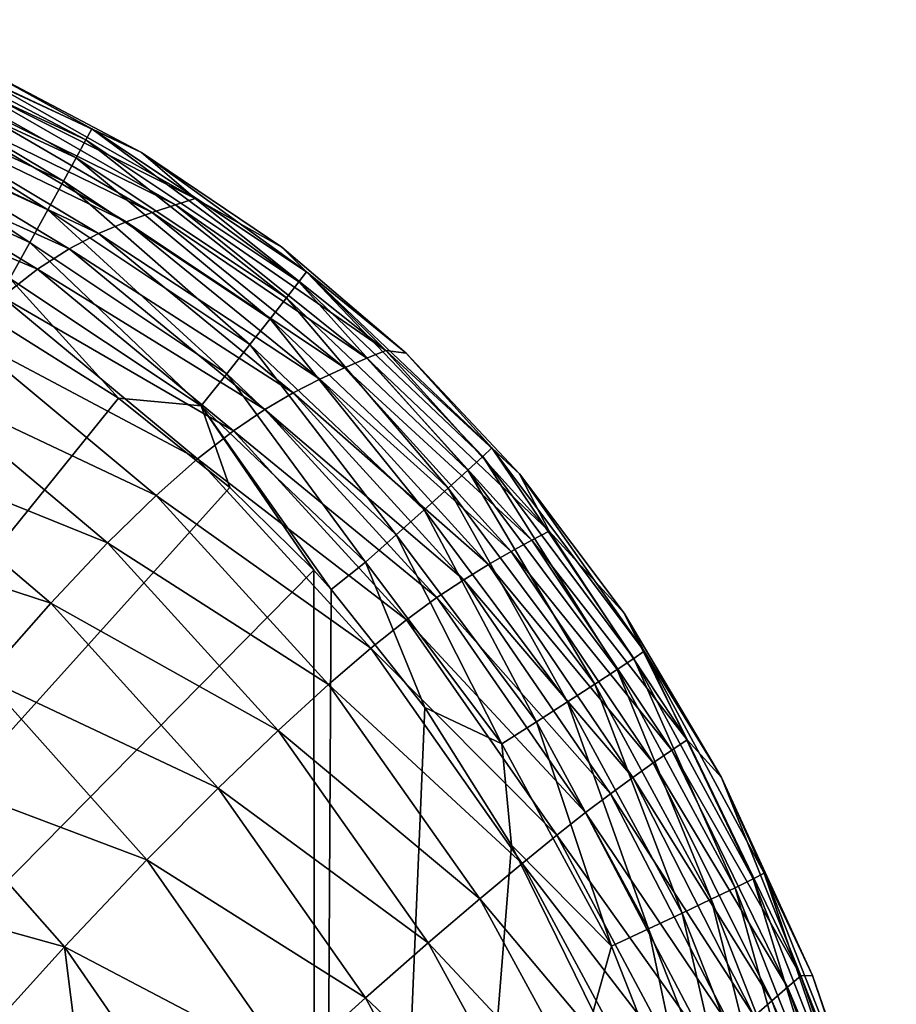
# Model space of a CAD drawing. Header units: metres. Extents: x -59 to 113, y -107 to 107.
# Tile 135 of 192: x 2.48 to 6.56, y 98.83 to 103.42. Entities that reach past the tile are written whole.
import ezdxf

# ---------------------------------------------------------------- set-up
doc = ezdxf.new("R2010")
doc.units = ezdxf.units.M
doc.layers.add('solid_20_382_333_XXX', color=7, linetype='CONTINUOUS')

msp = doc.modelspace()

# ---------------------------------------------------------------- linework, layer by layer
at = {"layer": 'solid_20_382_333_XXX'}
for points in [[(2.789294, 102.856209, -23.114727), (1.718862, 103.416122, -23.301361), (1.697858, 103.360718, -23.110432)], [(1.718862, 103.416122, -23.301361), (2.817187, 102.90815, -23.305901), (2.29675, 103.19368, -23.508377)], [(2.789294, 102.856209, -23.114727), (2.817187, 102.90815, -23.305901), (1.718862, 103.416122, -23.301361)], [(1.697858, 103.360718, -23.110432), (1.66433, 103.27256, -22.938044), (2.744291, 102.773575, -22.942068)], [(2.789294, 102.856209, -23.114727), (1.697858, 103.360718, -23.110432), (2.744291, 102.773575, -22.942068)], [(1.66433, 103.27256, -22.938044), (1.619795, 103.15564, -22.788403), (2.684231, 102.663994, -22.792143)], [(2.744291, 102.773575, -22.942068), (1.66433, 103.27256, -22.938044), (2.684231, 102.663994, -22.792143)], [(2.29675, 103.19368, -23.508377), (3.048411, 102.797379, -23.512627), (2.280148, 103.159904, -27.30002)], [(2.817187, 102.90815, -23.305901), (3.048411, 102.797379, -23.512627), (2.29675, 103.19368, -23.508377)], [(1.619795, 103.15564, -22.788403), (1.565769, 103.013931, -22.665709), (2.611166, 102.531204, -22.66917)], [(2.684231, 102.663994, -22.792143), (1.619795, 103.15564, -22.788403), (2.611166, 102.531204, -22.66917)], [(2.077554, 103.11129, -34.271145), (2.188069, 103.138664, -30.914503), (3.205858, 102.555046, -30.91791)], [(2.188069, 103.138664, -30.914503), (2.280148, 103.159904, -27.30002), (3.297205, 102.583717, -27.302631)], [(3.205858, 102.555046, -30.91791), (2.188069, 103.138664, -30.914503), (3.297205, 102.583717, -27.302631)], [(3.048411, 102.797379, -23.512627), (3.297205, 102.583717, -27.302631), (2.280148, 103.159904, -27.30002)], [(1.955529, 103.076324, -37.371918), (2.077554, 103.11129, -34.271145), (3.096597, 102.51889, -34.275902)], [(3.096597, 102.51889, -34.275902), (2.077554, 103.11129, -34.271145), (3.205858, 102.555046, -30.91791)], [(1.82583, 103.030029, -40.219788), (1.955529, 103.076324, -37.371918), (2.976043, 102.474899, -37.378849)], [(2.976043, 102.474899, -37.378849), (1.955529, 103.076324, -37.371918), (3.096597, 102.51889, -34.275902)], [(1.565769, 103.013931, -22.665709), (1.503768, 102.851418, -22.574169), (2.527146, 102.378937, -22.577368)], [(2.611166, 102.531204, -22.66917), (1.565769, 103.013931, -22.665709), (2.527146, 102.378937, -22.577368)], [(1.689406, 102.966446, -42.818935), (1.82583, 103.030029, -40.219788), (2.847445, 102.420212, -40.229782)], [(2.847445, 102.420212, -40.229782), (1.82583, 103.030029, -40.219788), (2.976043, 102.474899, -37.378849)], [(1.543831, 102.876877, -45.17598), (1.689406, 102.966446, -42.818935), (2.710915, 102.349548, -42.832775)], [(2.710915, 102.349548, -42.832775), (1.689406, 102.966446, -42.818935), (2.847445, 102.420212, -40.229782)], [(3.780715, 102.196098, -23.122675), (2.817187, 102.90815, -23.305901), (2.789294, 102.856209, -23.114727)], [(2.817187, 102.90815, -23.305901), (3.816121, 102.242874, -23.313967), (3.048411, 102.797379, -23.512627)], [(3.780715, 102.196098, -23.122675), (3.816121, 102.242874, -23.313967), (2.817187, 102.90815, -23.305901)], [(1.385107, 102.751343, -47.298733), (1.543831, 102.876877, -45.17598), (2.562952, 102.254738, -45.194363)], [(2.527146, 102.378937, -22.577368), (1.503768, 102.851418, -22.574169), (2.434226, 102.210938, -22.52096)], [(2.562952, 102.254738, -45.194363), (1.543831, 102.876877, -45.17598), (2.710915, 102.349548, -42.832775)], [(2.789294, 102.856209, -23.114727), (2.744291, 102.773575, -22.942068), (3.723258, 102.12191, -22.949841)], [(3.780715, 102.196098, -23.122675), (2.789294, 102.856209, -23.114727), (3.723258, 102.12191, -22.949841)], [(2.744291, 102.773575, -22.942068), (2.684231, 102.663994, -22.792143), (3.646381, 102.023659, -22.799696)], [(3.723258, 102.12191, -22.949841), (2.744291, 102.773575, -22.942068), (3.646381, 102.023659, -22.799696)], [(3.048411, 102.797379, -23.512627), (3.700732, 102.356804, -23.518028), (3.297205, 102.583717, -27.302631)], [(3.816121, 102.242874, -23.313967), (3.700732, 102.356804, -23.518028), (3.048411, 102.797379, -23.512627)], [(2.398376, 102.126221, -47.322277), (1.385107, 102.751343, -47.298733), (2.562952, 102.254738, -45.194363)], [(2.684231, 102.663994, -22.792143), (2.611166, 102.531204, -22.66917), (3.552713, 101.904694, -22.676464)], [(3.646381, 102.023659, -22.799696), (2.684231, 102.663994, -22.792143), (3.552713, 101.904694, -22.676464)], [(3.205858, 102.555046, -30.91791), (3.297205, 102.583717, -27.302631), (4.184528, 101.876205, -27.3057)], [(3.700732, 102.356804, -23.518028), (4.184528, 101.876205, -27.3057), (3.297205, 102.583717, -27.302631)], [(2.611166, 102.531204, -22.66917), (2.527146, 102.378937, -22.577368), (3.444885, 101.768379, -22.584375)], [(3.552713, 101.904694, -22.676464), (2.611166, 102.531204, -22.66917), (3.444885, 101.768379, -22.584375)], [(3.096597, 102.51889, -34.275902), (3.205858, 102.555046, -30.91791), (4.097083, 101.840179, -30.921995)], [(4.097083, 101.840179, -30.921995), (3.205858, 102.555046, -30.91791), (4.184528, 101.876205, -27.3057)], [(2.976043, 102.474899, -37.378849), (3.096597, 102.51889, -34.275902), (3.992818, 101.795372, -34.281567)], [(3.992818, 101.795372, -34.281567), (3.096597, 102.51889, -34.275902), (4.097083, 101.840179, -30.921995)], [(2.847445, 102.420212, -40.229782), (2.976043, 102.474899, -37.378849), (3.877747, 101.742508, -37.386909)], [(3.877747, 101.742508, -37.386909), (2.976043, 102.474899, -37.378849), (3.992818, 101.795372, -34.281567)], [(2.710915, 102.349548, -42.832775), (2.847445, 102.420212, -40.229782), (3.754328, 101.679611, -40.24107)], [(3.754328, 101.679611, -40.24107), (2.847445, 102.420212, -40.229782), (3.877747, 101.742508, -37.386909)], [(2.527146, 102.378937, -22.577368), (2.434226, 102.210938, -22.52096), (3.325527, 101.61805, -22.527658)], [(3.444885, 101.768379, -22.584375), (2.527146, 102.378937, -22.577368), (3.325527, 101.61805, -22.527658)], [(2.562952, 102.254738, -45.194363), (2.710915, 102.349548, -42.832775), (3.621717, 101.602158, -42.848011)], [(3.621717, 101.602158, -42.848011), (2.710915, 102.349548, -42.832775), (3.754328, 101.679611, -40.24107)], [(3.700732, 102.356804, -23.518028), (4.27904, 101.864204, -23.524395), (4.184528, 101.876205, -27.3057)], [(3.816121, 102.242874, -23.313967), (4.27904, 101.864204, -23.524395), (3.700732, 102.356804, -23.518028)], [(2.398376, 102.126221, -47.322277), (2.562952, 102.254738, -45.194363), (3.47529, 101.502563, -45.214218)], [(3.47529, 101.502563, -45.214218), (2.562952, 102.254738, -45.194363), (3.621717, 101.602158, -42.848011)], [(2.434226, 102.210938, -22.52096), (2.348261, 102.027222, -22.504156), (2.940212, 101.653877, -22.508101)], [(3.325527, 101.61805, -22.527658), (2.434226, 102.210938, -22.52096), (2.940212, 101.653877, -22.508101)], [(4.635993, 101.382378, -23.133692), (3.816121, 102.242874, -23.313967), (3.780715, 102.196098, -23.122675)], [(3.816121, 102.242874, -23.313967), (4.6783, 101.422623, -23.3249), (4.27904, 101.864204, -23.524395)], [(4.635993, 101.382378, -23.133692), (4.6783, 101.422623, -23.3249), (3.816121, 102.242874, -23.313967)], [(3.780715, 102.196098, -23.122675), (3.723258, 102.12191, -22.949841), (4.56724, 101.318993, -22.960867)], [(4.635993, 101.382378, -23.133692), (3.780715, 102.196098, -23.122675), (4.56724, 101.318993, -22.960867)], [(2.211987, 101.954407, -49.224464), (2.398376, 102.126221, -47.322277), (3.308667, 101.371834, -47.347412)], [(3.308667, 101.371834, -47.347412), (2.398376, 102.126221, -47.322277), (3.47529, 101.502563, -45.214218)], [(3.723258, 102.12191, -22.949841), (3.646381, 102.023659, -22.799696), (4.475188, 101.235298, -22.810646)], [(4.56724, 101.318993, -22.960867), (3.723258, 102.12191, -22.949841), (4.475188, 101.235298, -22.810646)], [(2.940212, 101.653877, -22.508101), (2.348261, 102.027222, -22.504156), (-4.687139, 92.191849, -22.700602)], [(3.646381, 102.023659, -22.799696), (3.552713, 101.904694, -22.676464), (4.362983, 101.134155, -22.687256)], [(4.475188, 101.235298, -22.810646), (3.646381, 102.023659, -22.799696), (4.362983, 101.134155, -22.687256)], [(1.998559, 101.72924, -50.910858), (2.211987, 101.954407, -49.224464), (3.115484, 101.20089, -49.255505)], [(3.115484, 101.20089, -49.255505), (2.211987, 101.954407, -49.224464), (3.308667, 101.371834, -47.347412)], [(3.552713, 101.904694, -22.676464), (3.444885, 101.768379, -22.584375), (4.233768, 101.018402, -22.594919)], [(4.362983, 101.134155, -22.687256), (3.552713, 101.904694, -22.676464), (4.233768, 101.018402, -22.594919)], [(4.097083, 101.840179, -30.921995), (4.184528, 101.876205, -27.3057), (4.946049, 101.035904, -27.309237)], [(4.806518, 101.302711, -23.531836), (4.946049, 101.035904, -27.309237), (4.184528, 101.876205, -27.3057)], [(4.27904, 101.864204, -23.524395), (4.806518, 101.302711, -23.531836), (4.184528, 101.876205, -27.3057)], [(4.6783, 101.422623, -23.3249), (4.806518, 101.302711, -23.531836), (4.27904, 101.864204, -23.524395)], [(3.877747, 101.742508, -37.386909), (3.992818, 101.795372, -34.281567), (4.769042, 100.940407, -34.288185)], [(3.992818, 101.795372, -34.281567), (4.097083, 101.840179, -30.921995), (4.865194, 100.993126, -30.926805)], [(4.769042, 100.940407, -34.288185), (3.992818, 101.795372, -34.281567), (4.865194, 100.993126, -30.926805)], [(4.865194, 100.993126, -30.926805), (4.097083, 101.840179, -30.921995), (4.946049, 101.035904, -27.309237)], [(3.444885, 101.768379, -22.584375), (3.325527, 101.61805, -22.527658), (4.090688, 100.890884, -22.537863)], [(4.233768, 101.018402, -22.594919), (3.444885, 101.768379, -22.584375), (4.090688, 100.890884, -22.537863)], [(1.752854, 101.44043, -52.392456), (1.998559, 101.72924, -50.910858), (2.889633, 100.980186, -50.948139)], [(2.889633, 100.980186, -50.948139), (1.998559, 101.72924, -50.910858), (3.115484, 101.20089, -49.255505)], [(3.754328, 101.679611, -40.24107), (3.877747, 101.742508, -37.386909), (4.662741, 100.879471, -37.396088)], [(4.662741, 100.879471, -37.396088), (3.877747, 101.742508, -37.386909), (4.769042, 100.940407, -34.288185)], [(3.621717, 101.602158, -42.848011), (3.754328, 101.679611, -40.24107), (4.547813, 100.809189, -40.25354)], [(4.547813, 100.809189, -40.25354), (3.754328, 101.679611, -40.24107), (4.662741, 100.879471, -37.396088)], [(2.940212, 101.653877, -22.508101), (-4.687139, 92.191849, -22.700602), (3.458387, 101.239014, -22.513395)], [(3.325527, 101.61805, -22.527658), (2.940212, 101.653877, -22.508101), (3.458387, 101.239014, -22.513395)], [(3.325527, 101.61805, -22.527658), (3.849913, 100.853073, -22.518848), (3.930583, 100.764153, -22.520155)], [(3.325527, 101.61805, -22.527658), (3.458387, 101.239014, -22.513395), (3.849913, 100.853073, -22.518848)], [(4.090688, 100.890884, -22.537863), (3.325527, 101.61805, -22.527658), (3.930583, 100.764153, -22.520155)], [(3.47529, 101.502563, -45.214218), (3.621717, 101.602158, -42.848011), (4.422396, 100.725807, -42.864368)], [(4.422396, 100.725807, -42.864368), (3.621717, 101.602158, -42.848011), (4.547813, 100.809189, -40.25354)], [(3.308667, 101.371834, -47.347412), (3.47529, 101.502563, -45.214218), (4.280762, 100.622429, -45.23505)], [(4.280762, 100.622429, -45.23505), (3.47529, 101.502563, -45.214218), (4.422396, 100.725807, -42.864368)], [(1.469932, 101.077873, -53.680336), (1.752854, 101.44043, -52.392456), (2.625151, 100.699898, -52.435886)], [(2.625151, 100.699898, -52.435886), (1.752854, 101.44043, -52.392456), (2.889633, 100.980186, -50.948139)], [(5.339055, 100.443054, -23.147038), (4.6783, 101.422623, -23.3249), (4.635993, 101.382378, -23.133692)], [(4.6783, 101.422623, -23.3249), (5.38684, 100.476295, -23.337967), (4.806518, 101.302711, -23.531836)], [(5.339055, 100.443054, -23.147038), (5.38684, 100.476295, -23.337967), (4.6783, 101.422623, -23.3249)], [(3.115484, 101.20089, -49.255505), (3.308667, 101.371834, -47.347412), (4.115381, 100.490677, -47.37339)], [(4.115381, 100.490677, -47.37339), (3.308667, 101.371834, -47.347412), (4.280762, 100.622429, -45.23505)], [(4.635993, 101.382378, -23.133692), (4.56724, 101.318993, -22.960867), (5.261525, 100.391273, -22.9744)], [(5.339055, 100.443054, -23.147038), (4.635993, 101.382378, -23.133692), (5.261525, 100.391273, -22.9744)], [(4.56724, 101.318993, -22.960867), (4.475188, 101.235298, -22.810646), (5.157782, 100.323242, -22.824265)], [(5.261525, 100.391273, -22.9744), (4.56724, 101.318993, -22.960867), (5.157782, 100.323242, -22.824265)], [(4.806518, 101.302711, -23.531836), (5.294082, 100.653267, -23.540548), (4.946049, 101.035904, -27.309237)], [(5.38684, 100.476295, -23.337967), (5.294082, 100.653267, -23.540548), (4.806518, 101.302711, -23.531836)], [(3.458387, 101.239014, -22.513395), (-4.687139, 92.191849, -22.700602), (3.849913, 100.853073, -22.518848)], [(2.889633, 100.980186, -50.948139), (3.115484, 101.20089, -49.255505), (3.918764, 100.322128, -49.287334)], [(3.918764, 100.322128, -49.287334), (3.115484, 101.20089, -49.255505), (4.115381, 100.490677, -47.37339)], [(4.475188, 101.235298, -22.810646), (4.362983, 101.134155, -22.687256), (5.031358, 100.241272, -22.700842)], [(5.157782, 100.323242, -22.824265), (4.475188, 101.235298, -22.810646), (5.031358, 100.241272, -22.700842)], [(4.362983, 101.134155, -22.687256), (4.233768, 101.018402, -22.594919), (4.885787, 100.147675, -22.608339)], [(5.031358, 100.241272, -22.700842), (4.362983, 101.134155, -22.687256), (4.885787, 100.147675, -22.608339)], [(2.316434, 100.350403, -53.729347), (1.469932, 101.077873, -53.680336), (2.625151, 100.699898, -52.435886)], [(4.233768, 101.018402, -22.594919), (4.090688, 100.890884, -22.537863), (4.724601, 100.044739, -22.55097)], [(4.885787, 100.147675, -22.608339), (4.233768, 101.018402, -22.594919), (4.724601, 100.044739, -22.55097)], [(4.865194, 100.993126, -30.926805), (4.946049, 101.035904, -27.309237), (5.587896, 100.06443, -27.313244)], [(5.294082, 100.653267, -23.540548), (5.587896, 100.06443, -27.313244), (4.946049, 101.035904, -27.309237)], [(2.625151, 100.699898, -52.435886), (2.889633, 100.980186, -50.948139), (3.683927, 100.107819, -50.986275)], [(3.683927, 100.107819, -50.986275), (2.889633, 100.980186, -50.948139), (3.918764, 100.322128, -49.287334)], [(4.769042, 100.940407, -34.288185), (4.865194, 100.993126, -30.926805), (5.515743, 100.01606, -30.932373)], [(5.515743, 100.01606, -30.932373), (4.865194, 100.993126, -30.926805), (5.587896, 100.06443, -27.313244)], [(4.662741, 100.879471, -37.396088), (4.769042, 100.940407, -34.288185), (5.430087, 99.95681, -34.295792)], [(5.430087, 99.95681, -34.295792), (4.769042, 100.940407, -34.288185), (5.515743, 100.01606, -30.932373)], [(4.090688, 100.890884, -22.537863), (3.930583, 100.764153, -22.520155), (4.366733, 100.215111, -22.528517)], [(4.724601, 100.044739, -22.55097), (4.090688, 100.890884, -22.537863), (4.366733, 100.215111, -22.528517)], [(4.547813, 100.809189, -40.25354), (4.662741, 100.879471, -37.396088), (5.335015, 99.889259, -37.406361)], [(5.335015, 99.889259, -37.406361), (4.662741, 100.879471, -37.396088), (5.430087, 99.95681, -34.295792)], [(3.849913, 100.853073, -22.518848), (-4.687139, 92.191849, -22.700602), (3.8606, 88.235008, -22.715561)], [(3.930583, 100.764153, -22.520155), (3.849913, 100.853073, -22.518848), (3.8606, 88.235008, -22.715561)], [(4.422396, 100.725807, -42.864368), (4.547813, 100.809189, -40.25354), (5.231021, 99.81308, -40.267052)], [(5.231021, 99.81308, -40.267052), (4.547813, 100.809189, -40.25354), (5.335015, 99.889259, -37.406361)], [(4.366733, 100.215111, -22.528517), (3.930583, 100.764153, -22.520155), (3.8606, 88.235008, -22.715561)], [(2.316434, 100.350403, -53.729347), (2.625151, 100.699898, -52.435886), (3.404158, 99.838486, -52.480358)], [(3.404158, 99.838486, -52.480358), (2.625151, 100.699898, -52.435886), (3.683927, 100.107819, -50.986275)], [(4.280762, 100.622429, -45.23505), (4.422396, 100.725807, -42.864368), (5.115233, 99.725243, -42.881531)], [(5.115233, 99.725243, -42.881531), (4.422396, 100.725807, -42.864368), (5.231021, 99.81308, -40.267052)], [(5.294082, 100.653267, -23.540548), (5.747965, 99.888016, -23.55093), (5.587896, 100.06443, -27.313244)], [(5.38684, 100.476295, -23.337967), (5.747965, 99.888016, -23.55093), (5.294082, 100.653267, -23.540548)], [(4.115381, 100.490677, -47.37339), (4.280762, 100.622429, -45.23505), (4.980895, 99.619583, -45.256332)], [(4.980895, 99.619583, -45.256332), (4.280762, 100.622429, -45.23505), (5.115233, 99.725243, -42.881531)], [(3.918764, 100.322128, -49.287334), (4.115381, 100.490677, -47.37339), (4.819437, 99.48848, -47.399414)], [(4.819437, 99.48848, -47.399414), (4.115381, 100.490677, -47.37339), (4.980895, 99.619583, -45.256332)], [(5.894359, 99.416489, -23.161999), (5.38684, 100.476295, -23.337967), (5.339055, 100.443054, -23.147038)], [(5.38684, 100.476295, -23.337967), (5.945912, 99.443336, -23.352537), (5.747965, 99.888016, -23.55093)], [(5.894359, 99.416489, -23.161999), (5.945912, 99.443336, -23.352537), (5.38684, 100.476295, -23.337967)], [(5.339055, 100.443054, -23.147038), (5.261525, 100.391273, -22.9744), (5.810983, 99.375267, -22.989668)], [(5.894359, 99.416489, -23.161999), (5.339055, 100.443054, -23.147038), (5.810983, 99.375267, -22.989668)], [(5.261525, 100.391273, -22.9744), (5.157782, 100.323242, -22.824265), (5.699562, 99.321465, -22.839737)], [(5.810983, 99.375267, -22.989668), (5.261525, 100.391273, -22.9744), (5.699562, 99.321465, -22.839737)], [(1.96154, 99.923981, -54.839378), (2.316434, 100.350403, -53.729347), (3.073157, 99.505058, -53.779716)], [(3.073157, 99.505058, -53.779716), (2.316434, 100.350403, -53.729347), (3.404158, 99.838486, -52.480358)], [(3.683927, 100.107819, -50.986275), (3.918764, 100.322128, -49.287334), (4.622352, 99.324219, -49.318851)], [(4.622352, 99.324219, -49.318851), (3.918764, 100.322128, -49.287334), (4.819437, 99.48848, -47.399414)], [(5.157782, 100.323242, -22.824265), (5.031358, 100.241272, -22.700842), (5.563871, 99.256912, -22.716393)], [(5.699562, 99.321465, -22.839737), (5.157782, 100.323242, -22.824265), (5.563871, 99.256912, -22.716393)], [(5.031358, 100.241272, -22.700842), (4.885787, 100.147675, -22.608339), (5.407689, 99.183395, -22.623821)], [(5.563871, 99.256912, -22.716393), (5.031358, 100.241272, -22.700842), (5.407689, 99.183395, -22.623821)], [(4.770224, 99.574326, -22.538691), (4.366733, 100.215111, -22.528517), (3.8606, 88.235008, -22.715561)], [(4.724601, 100.044739, -22.55097), (4.366733, 100.215111, -22.528517), (4.770224, 99.574326, -22.538691)], [(4.885787, 100.147675, -22.608339), (4.724601, 100.044739, -22.55097), (5.234792, 99.102745, -22.566212)], [(5.407689, 99.183395, -22.623821), (4.885787, 100.147675, -22.608339), (5.234792, 99.102745, -22.566212)], [(3.404158, 99.838486, -52.480358), (3.683927, 100.107819, -50.986275), (4.381804, 99.118507, -51.023834)], [(4.381804, 99.118507, -51.023834), (3.683927, 100.107819, -50.986275), (4.622352, 99.324219, -49.318851)], [(5.515743, 100.01606, -30.932373), (5.587896, 100.06443, -27.313244), (6.116932, 98.96534, -27.317715)], [(5.747965, 99.888016, -23.55093), (6.116932, 98.96534, -27.317715), (5.587896, 100.06443, -27.313244)], [(5.234792, 99.102745, -22.566212), (4.724601, 100.044739, -22.55097), (4.770224, 99.574326, -22.538691)], [(5.430087, 99.95681, -34.295792), (5.515743, 100.01606, -30.932373), (6.054997, 98.91301, -30.938728)], [(6.054997, 98.91301, -30.938728), (5.515743, 100.01606, -30.932373), (6.116932, 98.96534, -27.317715)], [(1.561782, 99.414406, -55.777508), (1.96154, 99.923981, -54.839378), (2.688774, 99.100357, -54.894184)], [(2.688774, 99.100357, -54.894184), (1.96154, 99.923981, -54.839378), (3.073157, 99.505058, -53.779716)], [(5.335015, 99.889259, -37.406361), (5.430087, 99.95681, -34.295792), (5.981481, 98.849197, -34.304405)], [(5.981481, 98.849197, -34.304405), (5.430087, 99.95681, -34.295792), (6.054997, 98.91301, -30.938728)], [(5.231021, 99.81308, -40.267052), (5.335015, 99.889259, -37.406361), (5.899265, 98.77713, -37.41769)], [(5.899265, 98.77713, -37.41769), (5.335015, 99.889259, -37.406361), (5.981481, 98.849197, -34.304405)], [(5.747965, 99.888016, -23.55093), (6.170849, 98.967125, -23.563618), (6.116932, 98.96534, -27.317715)], [(5.945912, 99.443336, -23.352537), (6.170849, 98.967125, -23.563618), (5.747965, 99.888016, -23.55093)], [(3.073157, 99.505058, -53.779716), (3.404158, 99.838486, -52.480358), (4.090327, 98.862724, -52.524136)], [(4.090327, 98.862724, -52.524136), (3.404158, 99.838486, -52.480358), (4.381804, 99.118507, -51.023834)], [(5.115233, 99.725243, -42.881531), (5.231021, 99.81308, -40.267052), (5.807789, 98.697128, -40.281452)], [(5.807789, 98.697128, -40.281452), (5.231021, 99.81308, -40.267052), (5.899265, 98.77713, -37.41769)], [(4.980895, 99.619583, -45.256332), (5.115233, 99.725243, -42.881531), (5.703233, 98.606873, -42.899181)], [(5.703233, 98.606873, -42.899181), (5.115233, 99.725243, -42.881531), (5.807789, 98.697128, -40.281452)], [(4.819437, 99.48848, -47.399414), (4.980895, 99.619583, -45.256332), (5.577945, 98.500961, -45.277531)], [(5.577945, 98.500961, -45.277531), (4.980895, 99.619583, -45.256332), (5.703233, 98.606873, -42.899181)], [(5.149848, 98.799477, -22.551296), (4.770224, 99.574326, -22.538691), (3.8606, 88.235008, -22.715561)], [(5.234792, 99.102745, -22.566212), (4.770224, 99.574326, -22.538691), (5.149848, 98.799477, -22.551296)], [(2.688774, 99.100357, -54.894184), (3.073157, 99.505058, -53.779716), (3.740895, 98.548439, -53.829441)], [(3.740895, 98.548439, -53.829441), (3.073157, 99.505058, -53.779716), (4.090327, 98.862724, -52.524136)], [(4.622352, 99.324219, -49.318851), (4.819437, 99.48848, -47.399414), (5.422484, 98.372581, -47.424698)], [(5.422484, 98.372581, -47.424698), (4.819437, 99.48848, -47.399414), (5.577945, 98.500961, -45.277531)], [(2.252756, 98.618675, -55.83411), (1.561782, 99.414406, -55.777508), (2.688774, 99.100357, -54.894184)], [(5.894359, 99.416489, -23.161999), (5.810983, 99.375267, -22.989668), (6.242347, 98.281746, -23.006365)], [(6.329379, 98.313995, -23.178331), (5.945912, 99.443336, -23.352537), (5.894359, 99.416489, -23.161999)], [(6.329379, 98.313995, -23.178331), (5.894359, 99.416489, -23.161999), (6.242347, 98.281746, -23.006365)], [(5.945912, 99.443336, -23.352537), (6.383396, 98.335365, -23.368437), (6.170849, 98.967125, -23.563618)], [(6.329379, 98.313995, -23.178331), (6.383396, 98.335365, -23.368437), (5.945912, 99.443336, -23.352537)], [(5.810983, 99.375267, -22.989668), (5.699562, 99.321465, -22.839737), (6.126218, 98.240013, -22.856703)], [(6.242347, 98.281746, -23.006365), (5.810983, 99.375267, -22.989668), (6.126218, 98.240013, -22.856703)], [(4.381804, 99.118507, -51.023834), (4.622352, 99.324219, -49.318851), (5.227478, 98.214828, -49.348976)], [(5.227478, 98.214828, -49.348976), (4.622352, 99.324219, -49.318851), (5.422484, 98.372581, -47.424698)], [(5.699562, 99.321465, -22.839737), (5.563871, 99.256912, -22.716393), (5.984911, 98.190178, -22.733505)], [(6.126218, 98.240013, -22.856703), (5.699562, 99.321465, -22.839737), (5.984911, 98.190178, -22.733505)], [(5.563871, 99.256912, -22.716393), (5.407689, 99.183395, -22.623821), (5.822343, 98.133652, -22.640936)], [(5.984911, 98.190178, -22.733505), (5.563871, 99.256912, -22.716393), (5.822343, 98.133652, -22.640936)], [(5.407689, 99.183395, -22.623821), (5.234792, 99.102745, -22.566212), (5.642432, 98.071823, -22.58316)], [(5.822343, 98.133652, -22.640936), (5.407689, 99.183395, -22.623821), (5.642432, 98.071823, -22.58316)], [(2.862523, 97.719215, -55.890354), (2.252756, 98.618675, -55.83411), (2.688774, 99.100357, -54.894184)], [(3.330977, 98.168999, -54.94849), (2.688774, 99.100357, -54.894184), (3.740895, 98.548439, -53.829441)], [(2.862523, 97.719215, -55.890354), (2.688774, 99.100357, -54.894184), (3.330977, 98.168999, -54.94849)], [(4.090327, 98.862724, -52.524136), (4.381804, 99.118507, -51.023834), (4.9843, 98.020157, -51.059425)], [(4.9843, 98.020157, -51.059425), (4.381804, 99.118507, -51.023834), (5.227478, 98.214828, -49.348976)], [(5.642432, 98.071823, -22.58316), (5.234792, 99.102745, -22.566212), (5.149848, 98.799477, -22.551296)], [(6.054997, 98.91301, -30.938728), (6.116932, 98.96534, -27.317715), (6.542895, 97.749702, -27.322618)], [(6.170849, 98.967125, -23.563618), (6.561272, 97.837189, -23.579445), (6.116932, 98.96534, -27.317715)], [(6.561272, 97.837189, -23.579445), (6.542895, 97.749702, -27.322618), (6.116932, 98.96534, -27.317715)], [(6.383396, 98.335365, -23.368437), (6.561272, 97.837189, -23.579445), (6.170849, 98.967125, -23.563618)], [(5.981481, 98.849197, -34.304405), (6.054997, 98.91301, -30.938728), (6.49202, 97.695389, -30.945854)], [(6.49202, 97.695389, -30.945854), (6.054997, 98.91301, -30.938728), (6.542895, 97.749702, -27.322618)], [(3.740895, 98.548439, -53.829441), (4.090327, 98.862724, -52.524136), (4.684728, 97.780647, -52.565506)], [(4.684728, 97.780647, -52.565506), (4.090327, 98.862724, -52.524136), (4.9843, 98.020157, -51.059425)], [(5.899265, 98.77713, -37.41769), (5.981481, 98.849197, -34.304405), (6.4315, 97.629379, -34.313988)], [(6.4315, 97.629379, -34.313988), (5.981481, 98.849197, -34.304405), (6.49202, 97.695389, -30.945854)]]:
    msp.add_3dface(points, dxfattribs=at)

doc.saveas('drawing.dxf')
